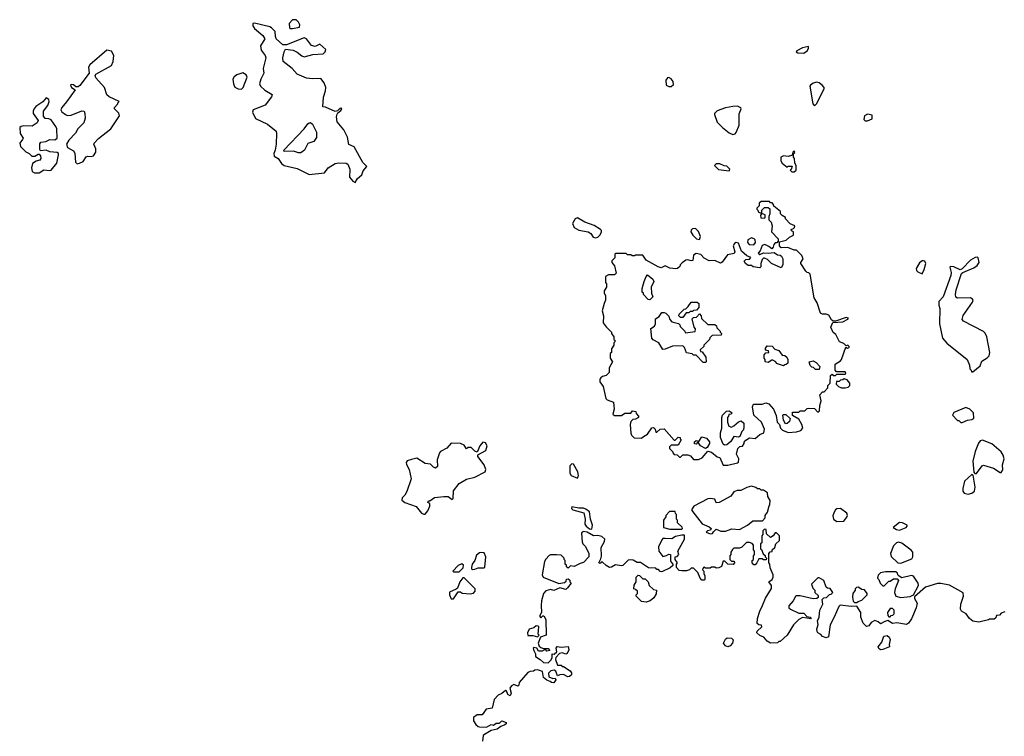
# Model space of a CAD drawing. Extents: x 2106670 to 2323771, y 35271 to 224896.
# Tile 105 of 256: x 2167870 to 2176190, y 99539 to 105598. Entities that reach past the tile are written whole.
import ezdxf

# ---------------------------------------------------------------- set-up
doc = ezdxf.new("R2010")
doc.units = 0

msp = doc.modelspace()

# ---------------------------------------------------------------- linework, layer by layer
at = {"layer": '0CON20XD'}
for points in [[(2170155, 105524.4), (2170175, 105524.4), (2170235.8, 105535), (2170236.5, 105555), (2170226.9, 105576.9), (2170207.6, 105597.6), (2170175, 105597.6), (2170148.2, 105565), (2170150, 105530), (2170155, 105524.4)], [(2170705, 104221.5), (2170725.3, 104255), (2170761.8, 104285), (2170771.4, 104318.6), (2170803.3, 104355), (2170770, 104390), (2170695, 104523.8), (2170651.7, 104541.7), (2170640, 104605), (2170610, 104665), (2170552.7, 104732.7), (2170547.5, 104775), (2170552, 104798), (2170559.3, 104810.7), (2170585, 104828.8), (2170591.2, 104845), (2170585, 104850), (2170575, 104845.8), (2170555, 104826.7), (2170535, 104821.2), (2170455, 104857.5), (2170431.7, 104861.7), (2170437.6, 104942.4), (2170454.2, 104995), (2170456, 105025), (2170442.7, 105062.7), (2170415, 105101.2), (2170345, 105098.1), (2170295, 105103.5), (2170215.7, 105135.7), (2170173.6, 105183.6), (2170097.5, 105245), (2170092.9, 105275), (2170103.8, 105326.2), (2170115, 105348), (2170180.3, 105340.3), (2170215, 105324), (2170255, 105292), (2170275, 105284.2), (2170346.6, 105303.4), (2170435, 105308.8), (2170452.7, 105325), (2170456.2, 105346.2), (2170405, 105390), (2170367.9, 105372.1), (2170335, 105379.1), (2170295, 105435.8), (2170275, 105444.3), (2170125, 105385.8), (2170095, 105385.8), (2170037.1, 105435), (2170030.5, 105455), (2170028.9, 105498.9), (2169999.1, 105529.1), (2169985, 105538), (2169855, 105568.8), (2169840, 105565), (2169839.2, 105545), (2169855, 105522.9), (2169923.3, 105463.3), (2169942.2, 105435), (2169904, 105376), (2169911.2, 105341.2), (2169945.5, 105295), (2169949.6, 105275), (2169926.9, 105185), (2169934.2, 105145), (2169908.1, 105095), (2169895.6, 105055), (2169904.2, 105035), (2169941.1, 105001.1), (2170003.8, 104965), (2169999.2, 104945), (2169945, 104876), (2169844.3, 104835.7), (2169836.2, 104815), (2169863.2, 104763.2), (2169965, 104714.4), (2170036, 104655), (2170041.2, 104635), (2170036, 104545), (2170030, 104495), (2170017.5, 104465), (2170020, 104445), (2170053.3, 104425), (2170082.6, 104382.6), (2170103.6, 104363.6), (2170215, 104340.8), (2170315, 104289.2), (2170445.8, 104304.2), (2170478, 104345), (2170535, 104380.6), (2170565, 104388.1), (2170627.5, 104385), (2170643.8, 104375), (2170658.8, 104335), (2170656.4, 104265), (2170685, 104231.8), (2170705, 104221.5)], [(2168355, 104380), (2168375, 104383.3), (2168405, 104400), (2168431.7, 104438.3), (2168445, 104443.3), (2168475, 104440), (2168495, 104447.5), (2168513.6, 104476.4), (2168513.8, 104505), (2168496.7, 104545), (2168498.8, 104555), (2168535, 104593.8), (2168640, 104675), (2168713.3, 104785), (2168708.3, 104808.3), (2168672.5, 104845), (2168670, 104855), (2168700, 104885), (2168700, 104895), (2168710, 104905), (2168625, 104946.7), (2168605, 104963.3), (2168585.8, 105025), (2168513.8, 105105), (2168506.7, 105125), (2168512.5, 105137.5), (2168645, 105210), (2168660.4, 105245), (2168665.8, 105295.8), (2168645, 105331.1), (2168605, 105340), (2168462.5, 105215), (2168452.5, 105195), (2168457.5, 105145), (2168379.3, 105040.7), (2168365, 105030), (2168345, 105030), (2168325, 105047.5), (2168305, 105050), (2168300, 105045), (2168307.5, 105025), (2168340, 105005), (2168266.5, 104903.5), (2168226.2, 104855), (2168218.8, 104835), (2168227.3, 104817.3), (2168257.1, 104797.1), (2168275, 104788.8), (2168305, 104790), (2168396, 104826), (2168413.8, 104823.8), (2168421.2, 104805), (2168422, 104765), (2168410.8, 104725), (2168362, 104675), (2168342.3, 104637.7), (2168285, 104578.8), (2168266, 104545), (2168275, 104517.5), (2168325, 104487.5), (2168335, 104470), (2168341.7, 104391.7), (2168355, 104380)], [(2174495, 105314.2), (2174523.8, 105335), (2174536.7, 105355), (2174535, 105370), (2174485, 105360), (2174437.5, 105335), (2174432.5, 105325), (2174446.1, 105316.1), (2174495, 105314.2)], [(2169745, 105009.2), (2169759.4, 105025), (2169792.7, 105112.7), (2169785, 105130), (2169755, 105146.9), (2169705, 105132.5), (2169681.9, 105115), (2169672.1, 105095), (2169676.2, 105055), (2169687.3, 105027.3), (2169715, 105013.1), (2169745, 105009.2)], [(2173355, 105032.5), (2173375, 105033.3), (2173395, 105050), (2173393.3, 105075), (2173375, 105096.7), (2173355, 105107.5), (2173343, 105107), (2173330, 105085), (2173332.5, 105045), (2173355, 105032.5)], [(2174585, 104870), (2174605, 104890), (2174667.5, 105015), (2174667.5, 105025), (2174652.5, 105045), (2174625, 105063.3), (2174605, 105068.8), (2174575, 105060), (2174552.5, 105045), (2174547.5, 105035), (2174572.5, 104885), (2174585, 104870)], [(2168035, 104304), (2168075, 104328.8), (2168125, 104322), (2168135, 104326.2), (2168184, 104385), (2168198, 104455), (2168198.8, 104465), (2168185.6, 104475.6), (2168125, 104480.8), (2168095, 104495.8), (2168045, 104487.5), (2168038.8, 104498.8), (2168040.9, 104549.1), (2168048, 104562), (2168091.5, 104568.5), (2168125, 104586), (2168168.3, 104581.7), (2168186.2, 104595), (2168183.6, 104673.6), (2168176.7, 104695), (2168135, 104750), (2168115, 104760), (2168085, 104762.5), (2168070.7, 104780.7), (2168070, 104825), (2168106.6, 104873.4), (2168119.2, 104905), (2168115, 104923.3), (2168095, 104936.7), (2168065.8, 104904.2), (2168005, 104864), (2167989.3, 104840.7), (2167982.9, 104825), (2167984.2, 104805), (2168026.4, 104746.4), (2168016.7, 104725), (2167975, 104696.2), (2167905, 104701.2), (2167882.5, 104695), (2167872.5, 104685), (2167874.4, 104634.4), (2167898, 104595), (2167895, 104583.3), (2167870, 104555), (2167877.5, 104525), (2167920.7, 104480.7), (2167950, 104465), (2167973, 104443), (2167997, 104443), (2168025, 104460), (2168035, 104460), (2168046.4, 104446.4), (2168047.5, 104425), (2168039.3, 104410.7), (2168009.3, 104400.7), (2167979.3, 104380.7), (2167970, 104345), (2167976.7, 104315), (2167995, 104304.2), (2168035, 104304)], [(2173895, 104626.7), (2173915, 104633.3), (2173925.6, 104644.4), (2173950, 104705), (2173949.5, 104800.5), (2173967.5, 104845), (2173963, 104853), (2173935, 104866.7), (2173895, 104863.3), (2173835, 104853.3), (2173765, 104827.5), (2173742.5, 104805), (2173740, 104795), (2173765, 104732.5), (2173807.5, 104685), (2173865, 104640), (2173895, 104626.7)], [(2175015, 104742.5), (2175035, 104743.3), (2175075, 104760), (2175075, 104790), (2175035, 104800), (2175007.5, 104785), (2175003.9, 104753.9), (2175015, 104742.5)], [(2170225, 104471.1), (2170184.6, 104484.6), (2170105, 104484), (2170103.3, 104495), (2170275, 104673.8), (2170305, 104717.5), (2170315, 104726.7), (2170327, 104727), (2170343.8, 104713.8), (2170378, 104648), (2170378.3, 104601.7), (2170355, 104566.7), (2170305, 104550), (2170276.2, 104495), (2170245, 104472.5), (2170225, 104471.1)], [(2174415, 104310), (2174430, 104325), (2174430, 104365), (2174420, 104385), (2174417.5, 104425), (2174410, 104435), (2174410, 104465), (2174420, 104475), (2174415, 104490), (2174403, 104477), (2174398.3, 104451.7), (2174391.7, 104448.3), (2174365, 104440), (2174325, 104447.5), (2174302.5, 104435), (2174302.5, 104405), (2174312.5, 104385), (2174355, 104350), (2174365, 104360), (2174398.3, 104358.3), (2174388.3, 104331.7), (2174380, 104325), (2174395, 104310), (2174415, 104310)], [(2173865, 104320), (2173870, 104335), (2173845, 104360), (2173823, 104363), (2173785, 104380), (2173755, 104380), (2173740, 104365), (2173775, 104330), (2173865, 104320)], [(2173815, 101830), (2173855, 101832.5), (2173935, 101850), (2173943, 101857), (2173946.7, 101885), (2173926, 101925), (2173938.3, 101971.7), (2173955, 101990), (2173978.3, 101991.7), (2173992.5, 102015), (2173993, 102027), (2174007, 102043), (2174038.3, 102061.7), (2174085, 102057.5), (2174125, 102090), (2174157.5, 102105), (2174162.5, 102135), (2174137.5, 102195), (2174073, 102253), (2174062.5, 102325), (2174071.7, 102348.3), (2174145, 102347.5), (2174175, 102357.5), (2174199.3, 102349.3), (2174240, 102305), (2174261.7, 102251.7), (2174270, 102195), (2174290, 102175), (2174300, 102145), (2174315, 102127.5), (2174365, 102107.5), (2174435, 102112.5), (2174470, 102125), (2174486.4, 102143.6), (2174480, 102175), (2174455, 102220), (2174401.7, 102251.7), (2174401.7, 102278.3), (2174455, 102280), (2174465, 102290), (2174505, 102290), (2174525, 102310), (2174535, 102312.5), (2174585, 102310), (2174615, 102280), (2174628.3, 102291.7), (2174630, 102335), (2174642.5, 102375), (2174630, 102425), (2174655, 102450), (2174668.3, 102451.7), (2174700, 102485), (2174700, 102505), (2174720, 102525), (2174721.7, 102588.3), (2174735, 102600), (2174745, 102590), (2174765, 102590), (2174775, 102600), (2174845, 102600), (2174850, 102605), (2174845, 102620), (2174771.7, 102621.7), (2174760, 102635), (2174760, 102685), (2174805, 102712.5), (2174813.3, 102725), (2174851.7, 102828.3), (2174865, 102820), (2174880, 102825), (2174880, 102835), (2174867, 102847), (2174855, 102840), (2174835, 102860), (2174797.5, 102875), (2174767.5, 102935), (2174744, 102954), (2174723, 102997), (2174741.7, 103038.3), (2174825, 103043.3), (2174867.5, 103065), (2174872.5, 103075), (2174855, 103080), (2174765, 103050), (2174745, 103050), (2174730.7, 103060.7), (2174708.3, 103098.3), (2174685, 103106.7), (2174655, 103107.5), (2174637.5, 103117.5), (2174607.5, 103205), (2174582.5, 103245), (2174550, 103445), (2174538.3, 103458.3), (2174525, 103460), (2174511.7, 103471.7), (2174470, 103535), (2174470, 103545), (2174490, 103575), (2174480, 103605), (2174435, 103650), (2174415, 103650), (2174361.7, 103671.7), (2174305, 103670), (2174290, 103685), (2174291.7, 103718.3), (2174347, 103733), (2174375, 103760), (2174410, 103775), (2174410, 103805), (2174391.7, 103811.7), (2174390, 103825), (2174408.3, 103831.7), (2174418.3, 103841.7), (2174420, 103855), (2174381.7, 103871.7), (2174340, 103915), (2174340, 103925), (2174311.7, 103941.7), (2174300, 103955), (2174300, 103975), (2174241.7, 104021.7), (2174240, 104035), (2174228.3, 104048.3), (2174215, 104050), (2174205, 104060), (2174135, 104060), (2174120, 104045), (2174120, 104025), (2174100, 104005), (2174100, 103995), (2174108.3, 103988.3), (2174111.7, 103971.7), (2174140, 103960), (2174130, 103945), (2174131.7, 103921.7), (2174165, 103920), (2174170, 103925), (2174168.3, 103948.3), (2174140, 103960), (2174141.7, 103988.3), (2174165, 104010), (2174195, 104010), (2174208.3, 103998.3), (2174210, 103955), (2174200, 103935), (2174200, 103905), (2174220, 103885), (2174227.5, 103855), (2174223, 103803), (2174280, 103745), (2174280, 103725), (2174268.3, 103711.7), (2174255, 103710), (2174241.7, 103698.3), (2174237, 103673), (2174225, 103660), (2174200.7, 103680.7), (2174166.4, 103696.4), (2174145, 103687.5), (2174127, 103643), (2174110, 103625), (2174125, 103612.5), (2174155, 103627.5), (2174195, 103623.3), (2174245, 103630), (2174275, 103610), (2174295, 103607.5), (2174308.3, 103598.3), (2174320, 103575), (2174320, 103525), (2174305, 103500), (2174222.5, 103535), (2174189.3, 103569.3), (2174165, 103580), (2174155, 103580), (2174145, 103570), (2174132.5, 103535), (2174131.7, 103508.3), (2174125, 103500), (2174068.3, 103508.3), (2174055, 103520), (2174025, 103520), (2174002.5, 103535), (2173992.5, 103555), (2174005, 103570), (2174038.3, 103571.7), (2174048.3, 103588.3), (2174015, 103600), (2173970.7, 103640.7), (2173945, 103707.5), (2173925, 103713.8), (2173910, 103705), (2173900, 103685), (2173913.3, 103635), (2173908.3, 103621.7), (2173851.7, 103608.3), (2173805, 103547.5), (2173791.7, 103538.3), (2173745, 103562.5), (2173695, 103560), (2173655, 103582.5), (2173625, 103612.5), (2173585, 103620), (2173563, 103607), (2173558.3, 103561.7), (2173545, 103557.5), (2173515, 103566.7), (2173500, 103565), (2173467, 103543), (2173450, 103525), (2173448.3, 103511.7), (2173430, 103495), (2173415, 103492.5), (2173365, 103497.5), (2173325, 103516.7), (2173289.3, 103500.7), (2173265, 103506.7), (2173163.9, 103563.9), (2173135, 103607.5), (2173072.5, 103607.5), (2173065, 103600), (2173045, 103600), (2173035, 103610), (2173005, 103610), (2172995, 103620), (2172905, 103620), (2172900, 103615), (2172900, 103585), (2172875, 103560), (2172872.5, 103545), (2172897, 103517), (2172910, 103455), (2172895, 103440), (2172845, 103440), (2172820, 103425), (2172820, 103375), (2172830, 103365), (2172830, 103335), (2172810, 103305), (2172810, 103285), (2172820, 103265), (2172820, 103225), (2172808.3, 103198.3), (2172792.5, 103135), (2172802.5, 103095), (2172800, 103035), (2172825, 103000), (2172870, 102955), (2172870, 102945), (2172890, 102915), (2172890, 102895), (2172898.3, 102888.3), (2172900, 102875), (2172890, 102865), (2172890, 102845), (2172870, 102815), (2172870, 102785), (2172860, 102775), (2172860, 102735), (2172880, 102705), (2172850, 102655), (2172850, 102615), (2172825, 102590), (2172795, 102580), (2172781.7, 102568.3), (2172773, 102557), (2172773, 102537), (2172800, 102495), (2172822.5, 102395), (2172835, 102382.5), (2172887.5, 102365), (2172892.5, 102305), (2172882.5, 102262.5), (2172895, 102250), (2172955, 102250), (2172985, 102270), (2173035, 102270), (2173048.3, 102291.7), (2173076.4, 102286.4), (2173078.3, 102268.3), (2173100, 102245), (2173100, 102235), (2173075, 102220), (2173051.7, 102218.3), (2173035, 102200), (2173027.5, 102175), (2173033, 102103), (2173040, 102085), (2173063, 102063), (2173125, 102060), (2173140, 102075), (2173176.4, 102093.6), (2173213, 102147), (2173225, 102150), (2173240, 102135), (2173245, 102110), (2173255, 102110), (2173283, 102137), (2173315, 102137.5), (2173401.7, 102041.7), (2173408.3, 102041.7), (2173435, 102067.5), (2173450, 102065), (2173450, 102055), (2173460, 102045), (2173435, 102000), (2173375, 102000), (2173360, 101985), (2173361.7, 101971.7), (2173390, 101945), (2173390, 101935), (2173401.7, 101921.7), (2173425, 101920), (2173445, 101900), (2173455, 101900), (2173475, 101920), (2173515, 101920), (2173539.3, 101909.3), (2173565, 101880), (2173605, 101880), (2173636.4, 101893.6), (2173685, 101950), (2173715, 101940), (2173765, 101902.5), (2173786.4, 101896.4), (2173815, 101830)], [(2172735, 103752.5), (2172755, 103760), (2172775, 103780), (2172787.5, 103805), (2172787.5, 103815), (2172777.5, 103825), (2172725, 103856.7), (2172646.4, 103886.4), (2172585, 103922.5), (2172563.3, 103915), (2172541.2, 103875), (2172555, 103840), (2172595, 103818.8), (2172673.6, 103803.6), (2172695, 103790), (2172715, 103760), (2172735, 103752.5)], [(2173615, 103740), (2173622.5, 103765), (2173607, 103807), (2173581.7, 103831.7), (2173555, 103830), (2173543, 103817), (2173542.5, 103805), (2173557.5, 103775), (2173590, 103745), (2173615, 103740)], [(2174075, 103693.3), (2174086.7, 103715), (2174084, 103735), (2174075.9, 103745.9), (2174055, 103752.9), (2174023.1, 103736.9), (2174020.8, 103715), (2174035, 103696.2), (2174075, 103693.3)], [(2175925, 102620), (2175985, 102670), (2176000.7, 102709.3), (2176045, 102737.5), (2176063.6, 102756.4), (2176067.5, 102785), (2176043.3, 102915), (2176028.3, 102948.3), (2176015, 102960), (2175845, 103050), (2175833, 103063), (2175843.9, 103096.1), (2175920.7, 103209.3), (2175926.7, 103225), (2175922.5, 103235), (2175905, 103246.2), (2175793.9, 103243.9), (2175781.7, 103251.7), (2175778, 103275), (2175784, 103315), (2175829.3, 103450.7), (2175839.3, 103460.7), (2175931.7, 103498.3), (2175961.7, 103518.3), (2175976.7, 103545), (2175970, 103585), (2175965, 103590), (2175945, 103587.5), (2175904.6, 103565.4), (2175835, 103492.5), (2175816.7, 103483.3), (2175765, 103506.7), (2175735, 103510), (2175730, 103505), (2175740.7, 103460.7), (2175738.8, 103435), (2175673.3, 103255), (2175637.5, 103215), (2175637.5, 103185), (2175646.7, 103155), (2175643.3, 103025), (2175667.5, 102905), (2175705, 102862.5), (2175877.5, 102725), (2175897, 102677), (2175900, 102645), (2175910, 102635), (2175911.7, 102621.7), (2175925, 102620)], [(2175495, 103450), (2175512.5, 103485), (2175526.7, 103535), (2175517.5, 103555), (2175505, 103558.8), (2175495, 103558), (2175475, 103541.2), (2175446.7, 103495), (2175448.3, 103478.3), (2175460, 103465), (2175495, 103450)], [(2173195, 103230), (2173181.7, 103231.7), (2173140, 103275), (2173140, 103285), (2173130, 103295), (2173130, 103325), (2173147.5, 103385), (2173163, 103427), (2173175, 103440), (2173220, 103405), (2173227.5, 103385), (2173207.5, 103335), (2173210, 103285), (2173220, 103255), (2173195, 103230)], [(2173475, 103080), (2173455, 103080), (2173440, 103095), (2173443, 103107), (2173485, 103150), (2173498.3, 103151.7), (2173518.3, 103171.7), (2173545, 103210), (2173595, 103210), (2173608.3, 103198.3), (2173610, 103165), (2173588.3, 103141.7), (2173565, 103140), (2173555, 103130), (2173535, 103130), (2173525, 103120), (2173501.7, 103118.3), (2173475, 103080)], [(2173665, 102700), (2173645, 102700), (2173585, 102760), (2173565, 102760), (2173551.7, 102771.7), (2173505, 102780), (2173487, 102827), (2173475, 102840), (2173385, 102837.5), (2173325, 102812.5), (2173305, 102810), (2173270, 102865), (2173221.7, 102891.7), (2173212.5, 102905), (2173203, 102987), (2173233, 103007), (2173242.5, 103025), (2173241.7, 103068.3), (2173273, 103087), (2173295, 103122.5), (2173315, 103122.5), (2173330, 103115), (2173355, 103090), (2173363, 103063), (2173381.7, 103041.7), (2173438.3, 103028.3), (2173448.3, 103018.3), (2173450, 103005), (2173490, 102965), (2173495, 102950), (2173578.3, 102961.7), (2173580, 102985), (2173568.3, 102998.3), (2173552.5, 103067.5), (2173565, 103080), (2173588.3, 103081.7), (2173615, 103110), (2173627.5, 103095), (2173631.7, 103071.7), (2173685, 103020), (2173745, 103020), (2173758.3, 103008.3), (2173761.7, 102991.7), (2173790, 102965), (2173790, 102955), (2173800, 102945), (2173798.3, 102931.7), (2173721.7, 102928.3), (2173701.7, 102908.3), (2173700, 102895), (2173650, 102845), (2173650, 102835), (2173620, 102805), (2173621.7, 102791.7), (2173638.3, 102788.3), (2173667.5, 102745), (2173670, 102705), (2173665, 102700)], [(2174325, 102670), (2174265, 102690), (2174260, 102705), (2174235, 102720), (2174225, 102720), (2174195, 102700), (2174170, 102705), (2174170, 102725), (2174160, 102735), (2174160, 102765), (2174175, 102780), (2174200, 102785), (2174198.3, 102798.3), (2174181.7, 102801.7), (2174170, 102815), (2174185, 102840), (2174228.3, 102838.3), (2174251.7, 102811.7), (2174285, 102800), (2174311.7, 102761.7), (2174335, 102757.5), (2174353, 102743), (2174360, 102725), (2174360, 102695), (2174348.3, 102681.7), (2174335, 102680), (2174325, 102670)], [(2174625, 102640), (2174595, 102640), (2174577, 102657), (2174565, 102660), (2174550, 102675), (2174540, 102705), (2174575, 102712.5), (2174599.3, 102699.3), (2174630, 102665), (2174625, 102640)], [(2174814.2, 102484.2), (2174845, 102484.5), (2174870, 102490), (2174883.8, 102505), (2174885.9, 102525.9), (2174863.6, 102553.6), (2174838.3, 102561.7), (2174825, 102552.5), (2174805, 102550), (2174795, 102540), (2174771.7, 102538.3), (2174770, 102515), (2174790, 102495), (2174814.2, 102484.2)], [(2173825, 102000), (2173815, 102010), (2173793.3, 102065), (2173792.5, 102105), (2173802.5, 102145), (2173802.5, 102235), (2173810, 102255), (2173843, 102287), (2173865, 102290), (2173890, 102275), (2173878.3, 102261.7), (2173861.7, 102258.3), (2173860, 102245), (2173850, 102235), (2173850, 102195), (2173861.7, 102161.7), (2173885, 102152.5), (2173905, 102162.5), (2173945, 102197.5), (2173967.5, 102207.5), (2173990, 102185), (2173990, 102155), (2173985, 102130), (2173972.5, 102115), (2173956.4, 102073.6), (2173945, 102067.5), (2173905, 102072.5), (2173879.5, 102030.5), (2173845, 102002.5), (2173825, 102000)], [(2174341.7, 102181.7), (2174323, 102213), (2174320, 102255), (2174325, 102260), (2174345, 102260), (2174380, 102225), (2174375, 102200), (2174355, 102182.5), (2174341.7, 102181.7)], [(2175835, 102192.5), (2175878.3, 102211.7), (2175915, 102217.5), (2175931.7, 102228.3), (2175930, 102275), (2175900, 102305), (2175865, 102320), (2175765, 102277.5), (2175752.5, 102255), (2175795, 102210), (2175805, 102210), (2175823, 102193), (2175835, 102192.5)], [(2171285, 101416), (2171295, 101418), (2171318, 101445), (2171336.2, 101485), (2171337, 101507), (2171320, 101515), (2171325, 101530), (2171335, 101530), (2171375, 101557.5), (2171455, 101566.7), (2171490, 101565), (2171525, 101540), (2171531.7, 101548.3), (2171536.2, 101615), (2171583.2, 101676.8), (2171645, 101714), (2171715, 101728.8), (2171803.3, 101775), (2171808.8, 101795), (2171796, 101835), (2171742.5, 101905), (2171742.5, 101917.5), (2171808.8, 101955), (2171821.2, 101995), (2171805, 102020), (2171783.9, 102026.1), (2171757.5, 101995), (2171735, 101940), (2171715, 101950), (2171685, 101981.2), (2171660, 101980), (2171645, 101970), (2171625, 102000), (2171595, 102014), (2171515, 102017.5), (2171479.2, 101975), (2171425, 101945.7), (2171417.5, 101935), (2171397.8, 101875), (2171401.2, 101818.8), (2171385, 101807.1), (2171365.5, 101815.5), (2171340.6, 101840.6), (2171295, 101845.6), (2171225, 101890), (2171181.9, 101878.1), (2171145, 101868), (2171136.2, 101855), (2171138.3, 101838.3), (2171160, 101795), (2171178.6, 101715), (2171140.7, 101609.3), (2171125, 101578.8), (2171101.2, 101555), (2171100, 101535), (2171125, 101515.7), (2171220.7, 101480.7), (2171265, 101426.2), (2171285, 101416)], [(2173665, 101972.5), (2173623.6, 101993.6), (2173605, 102020), (2173595, 102020), (2173585, 102010), (2173571.7, 102011.7), (2173571.7, 102028.3), (2173585, 102040), (2173608.3, 102031.7), (2173635, 102070), (2173675, 102060), (2173698.3, 102028.3), (2173700, 102015), (2173680, 101980), (2173665, 101972.5)], [(2175955, 101760), (2176002.5, 101825), (2176015, 101832.5), (2176100, 101805), (2176155, 101770), (2176165, 101770), (2176178.3, 101791.7), (2176174.3, 101835), (2176188, 101885), (2176180, 101915), (2176163, 101943), (2176085, 102012.5), (2176005, 102042.5), (2175985, 102037.5), (2175972.3, 102017.7), (2175944.2, 101945.8), (2175923.8, 101865), (2175933, 101773), (2175941.7, 101761.7), (2175955, 101760)], [(2172585, 101720), (2172592.5, 101745), (2172587.5, 101775), (2172549.3, 101839.3), (2172535, 101842.5), (2172520, 101825), (2172517.5, 101765), (2172530, 101745), (2172585, 101720)], [(2175885, 101587.5), (2175915, 101593.3), (2175938.3, 101611.7), (2175943.3, 101645), (2175927.5, 101747.5), (2175915, 101752.5), (2175853.9, 101696.1), (2175840, 101635), (2175840.7, 101610.7), (2175850, 101595), (2175885, 101587.5)], [(2173705, 101250), (2173725, 101252.5), (2173731.7, 101268.3), (2173755, 101290), (2173795, 101273.3), (2173835, 101273.3), (2173887, 101293), (2173951.7, 101288.3), (2174020, 101325), (2174065, 101360), (2174148.3, 101361.7), (2174170, 101385), (2174170, 101405), (2174190, 101435), (2174203, 101487), (2174210, 101495), (2174211.7, 101531.7), (2174192.5, 101565), (2174188.3, 101598.3), (2174155, 101620), (2174135, 101620), (2174125, 101630), (2174105, 101630), (2174091.7, 101641.7), (2174055, 101652.5), (2174015, 101642.5), (2173965, 101616.7), (2173933.9, 101616.1), (2173903.3, 101606.7), (2173880.7, 101569.3), (2173780, 101515), (2173755, 101513.3), (2173743, 101543), (2173705, 101550), (2173685, 101546.7), (2173567.5, 101485), (2173547.5, 101455), (2173557, 101437), (2173637.5, 101335), (2173695, 101311.2), (2173712.5, 101295), (2173708.3, 101281.7), (2173683, 101277), (2173670, 101265), (2173705, 101250)], [(2172705, 101290), (2172710, 101325), (2172693.8, 101375), (2172685, 101436.7), (2172655, 101460), (2172635, 101466.7), (2172595, 101467.5), (2172535, 101480), (2172533.8, 101465), (2172545, 101452.5), (2172638, 101428), (2172647.8, 101375), (2172645, 101332.5), (2172656.7, 101315), (2172685, 101292.5), (2172705, 101290)], [(2173465, 101290), (2173470, 101295), (2173468.3, 101308.3), (2173430, 101345), (2173430, 101365), (2173420, 101375), (2173420, 101415), (2173411.7, 101421.7), (2173408.3, 101438.3), (2173361.7, 101438.3), (2173330, 101405), (2173330, 101395), (2173310, 101365), (2173310, 101305), (2173365, 101290), (2173465, 101290)], [(2174775, 101356.2), (2174835, 101358.8), (2174859.5, 101390.5), (2174863.8, 101405), (2174860, 101425), (2174805.9, 101465.9), (2174775, 101463.3), (2174762.5, 101455), (2174751.2, 101435), (2174741.7, 101401.7), (2174746.2, 101375), (2174775, 101356.2)], [(2175305, 101282.5), (2175360, 101305), (2175370, 101315), (2175370, 101325), (2175330, 101345), (2175305, 101347.5), (2175250, 101305), (2175278.3, 101288.3), (2175305, 101282.5)], [(2174147.5, 100645), (2174173, 100707), (2174221.7, 100788.3), (2174222.5, 100815), (2174200, 100845), (2174227.5, 100865), (2174237.5, 100885), (2174237.5, 100905), (2174213, 100963), (2174210, 100995), (2174200, 101005), (2174200, 101085), (2174211.7, 101098.3), (2174228.3, 101101.7), (2174230, 101115), (2174250, 101135), (2174260, 101165), (2174290, 101195), (2174290, 101235), (2174265, 101260), (2174255, 101260), (2174236.4, 101233.6), (2174215, 101220), (2174181.7, 101251.7), (2174178.3, 101288.3), (2174165, 101290), (2174150, 101275), (2174150, 101245), (2174140, 101235), (2174140, 101175), (2174130, 101165), (2174130, 101125), (2174138.3, 101118.3), (2174151.7, 101081.7), (2174168.3, 101068.3), (2174170, 101055), (2174180, 101045), (2174178.3, 101031.7), (2174155, 101030), (2174145, 101040), (2174115, 101040), (2174100, 101005), (2174085, 100990), (2174075, 100990), (2174060, 101005), (2174060, 101025), (2174070, 101035), (2174070, 101065), (2174080, 101075), (2174080, 101105), (2174070, 101115), (2174070, 101155), (2174058.3, 101168.3), (2174037, 101177), (2174013, 101177), (2173971.7, 101138.3), (2173951.7, 101128.3), (2173905, 101130), (2173893, 101117), (2173880, 101095), (2173880, 101075), (2173870, 101065), (2173870, 101035), (2173885, 101020), (2173908.3, 101018.3), (2173910, 101005), (2173898.3, 100991.7), (2173853, 100993), (2173828.3, 101018.3), (2173815, 101020), (2173800, 100975), (2173777, 100963), (2173755, 100960), (2173745, 100970), (2173715, 100970), (2173705, 100960), (2173665, 100960), (2173651.7, 100968.3), (2173641.7, 100958.3), (2173640, 100945), (2173650, 100935), (2173650, 100915), (2173660, 100895), (2173660, 100865), (2173655, 100860), (2173635, 100860), (2173620, 100875), (2173600, 100925), (2173565, 100960), (2173545, 100960), (2173530, 100945), (2173505, 100937.5), (2173465, 100937.5), (2173441.7, 100941.7), (2173420, 100965), (2173420, 100995), (2173430, 101005), (2173410, 101035), (2173410, 101055), (2173425, 101060), (2173440, 101075), (2173432.5, 101105), (2173487.5, 101205), (2173488.3, 101238.3), (2173465, 101240), (2173413, 101227), (2173381.7, 101208.3), (2173325, 101212.5), (2173305, 101210), (2173295, 101200), (2173268.3, 101141.7), (2173270, 101105), (2173305, 101060), (2173335, 101067.5), (2173355, 101080), (2173370, 101075), (2173370, 101025), (2173375, 101010), (2173390, 100995), (2173388.3, 100981.7), (2173367, 100963), (2173295, 100930), (2173281.7, 100931.7), (2173268.3, 100948.3), (2173255, 100950), (2173245, 100960), (2173183, 100963), (2173117, 101007), (2173088.3, 101008.3), (2173055, 101027.5), (2173035, 101030), (2173011.7, 101028.3), (2172967, 100983), (2172955, 100980), (2172905, 100990), (2172871.7, 100968.3), (2172855, 100967.5), (2172825, 100982.5), (2172795, 101010), (2172785, 101010), (2172775, 101000), (2172762.5, 101005), (2172781.7, 101038.3), (2172786.7, 101063.3), (2172783.8, 101135), (2172810.8, 101185), (2172813.8, 101205), (2172788.7, 101228.7), (2172755, 101235.8), (2172720, 101235), (2172663.9, 101263.9), (2172635, 101270), (2172622.5, 101265), (2172618.8, 101255), (2172623.9, 101183.9), (2172630, 101165), (2172650, 101145), (2172680, 101085), (2172680, 101055), (2172635, 101007.5), (2172605, 101000), (2172556.4, 100973.6), (2172525, 100980), (2172505, 100960), (2172491.7, 100971.7), (2172490, 100985), (2172480, 100995), (2172480, 101025), (2172470, 101035), (2172470, 101045), (2172445, 101070), (2172405, 101072.5), (2172355, 101072.5), (2172345, 101067.5), (2172315, 101036.7), (2172304.3, 101015.7), (2172284, 100905), (2172293.6, 100883.6), (2172425, 100830), (2172475, 100840), (2172488.3, 100851.7), (2172491.7, 100868.3), (2172505, 100870), (2172518.3, 100858.3), (2172520, 100845), (2172530, 100835), (2172500, 100795), (2172485, 100780), (2172435, 100793.8), (2172385, 100772.5), (2172355, 100781.2), (2172315, 100768), (2172295, 100747.5), (2172280.6, 100685), (2172276.2, 100646.2), (2172280, 100585), (2172262.5, 100555), (2172275, 100540), (2172291.7, 100558.3), (2172298.3, 100558.3), (2172317, 100527), (2172320, 100395), (2172271.7, 100378.3), (2172250, 100325), (2172260, 100300), (2172275, 100290), (2172295, 100280), (2172335, 100280), (2172350, 100265), (2172325, 100260), (2172315, 100270), (2172305, 100270), (2172285, 100260), (2172255, 100260), (2172240, 100285), (2172215, 100290), (2172210, 100285), (2172213.3, 100265), (2172230, 100235), (2172230, 100215), (2172269.3, 100189.3), (2172295, 100162.5), (2172335, 100160), (2172360, 100185), (2172370, 100205), (2172370, 100235), (2172387, 100233), (2172408, 100252), (2172403.3, 100285), (2172410.7, 100299.3), (2172445, 100293.8), (2172505, 100297.5), (2172509.3, 100270.7), (2172495, 100240), (2172485, 100232.5), (2172455, 100243.8), (2172431.7, 100238.3), (2172400, 100205), (2172398.3, 100188.3), (2172415, 100140), (2172445, 100140), (2172455, 100130), (2172465, 100130), (2172523, 100093), (2172533.3, 100075), (2172532.5, 100057.5), (2172515, 100043.3), (2172503, 100043), (2172465, 100062.5), (2172435, 100060), (2172415, 100050), (2172400, 100090), (2172386.7, 100096.7), (2172358.3, 100091.7), (2172338.3, 100071.7), (2172341.7, 100041.7), (2172375, 100027.5), (2172395, 100030), (2172400, 100015), (2172385, 99990), (2172365, 99992.5), (2172353, 100003), (2172323.9, 100013.9), (2172297.5, 100035), (2172287, 100087), (2172245, 100100), (2172223, 100097), (2172211.7, 100088.3), (2172183, 100087), (2172165, 100077.5), (2172090, 99995), (2172087.5, 99972.5), (2172078.3, 99961.7), (2172045, 99976.7), (2172025, 99966.7), (2172012.5, 99945), (2172022.5, 99905), (2172015, 99880), (2171995, 99893.3), (2171983.3, 99923.3), (2171975, 99926.7), (2171945, 99901.4), (2171912.9, 99887.1), (2171879.7, 99850.3), (2171863.3, 99776.7), (2171811.2, 99768.8), (2171778.3, 99721.7), (2171735, 99720), (2171705, 99697.5), (2171705, 99670), (2171725, 99640), (2171743, 99623), (2171755, 99620), (2171815, 99616.7), (2171855, 99640), (2171875, 99632.5), (2171895, 99650), (2171925, 99650), (2171945, 99670), (2171980, 99655), (2171980, 99645), (2171970, 99635), (2171935, 99622.5), (2171905, 99600), (2171855, 99586.7), (2171797.5, 99555), (2171787.5, 99545), (2171781.7, 99498.3)], [(2175315, 101002.5), (2175409.3, 101040.7), (2175417.5, 101055), (2175417.5, 101095), (2175403, 101113), (2175325, 101172.5), (2175295, 101180), (2175280, 101175), (2175255, 101150), (2175227.5, 101085), (2175235, 101060), (2175290, 101005), (2175315, 101002.5)], [(2171695, 100950), (2171715, 100953.3), (2171745, 100962.5), (2171795, 100962.5), (2171801.2, 100968.8), (2171807.8, 101055), (2171795, 101090), (2171775, 101093.8), (2171755, 101088.8), (2171729.3, 101070.7), (2171715.9, 101024.1), (2171693.8, 100995), (2171686.7, 100965), (2171687.5, 100955), (2171695, 100950)], [(2171585, 100930), (2171616.4, 100963.6), (2171620, 100985), (2171606.4, 100996.4), (2171575, 100982.5), (2171530, 100935), (2171535, 100930), (2171585, 100930)], [(2175315, 100713.8), (2175395, 100720), (2175423.8, 100736.2), (2175466, 100815), (2175461.2, 100835), (2175421.7, 100891.7), (2175405, 100898.8), (2175325, 100877.5), (2175301.7, 100891.7), (2175290, 100905), (2175288.3, 100918.3), (2175275, 100930), (2175185, 100930), (2175145, 100920), (2175125, 100900), (2175120, 100875), (2175130, 100865), (2175140, 100835), (2175165, 100810), (2175175, 100810), (2175215, 100850), (2175225, 100850), (2175255, 100870), (2175285, 100870), (2175297.5, 100857.5), (2175266.7, 100785), (2175263.3, 100755), (2175275, 100722.5), (2175315, 100713.8)], [(2171515, 100700), (2171535, 100702.5), (2171575, 100760), (2171595, 100760), (2171608.3, 100748.3), (2171676.4, 100743.6), (2171705, 100750), (2171720, 100765), (2171720, 100785), (2171625, 100880), (2171615, 100880), (2171590, 100845), (2171568.3, 100791.7), (2171558.3, 100781.7), (2171503, 100757), (2171503.3, 100735), (2171515, 100700)], [(2173165, 100672.5), (2173125, 100680), (2173080, 100725), (2173080, 100735), (2173090, 100745), (2173090, 100765), (2173075, 100780), (2173060, 100785), (2173063, 100817), (2173080, 100845), (2173080, 100885), (2173095, 100900), (2173108.3, 100898.3), (2173135, 100870), (2173155, 100870), (2173180, 100845), (2173190, 100815), (2173225, 100780), (2173250, 100775), (2173247, 100743), (2173229.3, 100710.7), (2173197, 100683), (2173165, 100672.5)], [(2176195, 100590), (2176165, 100580), (2176148.3, 100561.7), (2176125, 100560), (2176118.3, 100541.7), (2176105, 100530), (2176065, 100530), (2176057, 100523), (2175975, 100503.8), (2175925, 100513.3), (2175897.5, 100535), (2175867.5, 100575), (2175828.3, 100598.3), (2175818.8, 100615), (2175821.9, 100655), (2175845.7, 100725), (2175841.2, 100751.2), (2175726.2, 100816.2), (2175655, 100830), (2175625, 100830), (2175525, 100800), (2175431.7, 100718.3), (2175432.5, 100705), (2175453.3, 100665), (2175446.2, 100625), (2175405, 100532.5), (2175381.2, 100495), (2175365, 100483.8), (2175283, 100497), (2175245, 100492.5), (2175205, 100517.5), (2175179.3, 100510.7), (2175145, 100490), (2175125, 100507.5), (2175095, 100517.5), (2175065, 100502.5), (2175045, 100472.5), (2175025, 100467.5), (2174996.4, 100496.4), (2174977.5, 100545), (2174977, 100587), (2174945, 100640), (2174895, 100637.5), (2174803, 100647), (2174792.5, 100635), (2174753.3, 100545), (2174718.3, 100481.7), (2174705, 100380), (2174685, 100372.5), (2174655, 100382.5), (2174639.3, 100399.3), (2174613.6, 100413.6), (2174607.5, 100425), (2174606.7, 100445), (2174617.5, 100485), (2174612.5, 100515), (2174626.7, 100545), (2174631.2, 100605), (2174657.5, 100655), (2174650, 100695), (2174665, 100710), (2174688.3, 100711.7), (2174711.7, 100738.3), (2174728.3, 100741.7), (2174740, 100755), (2174718.3, 100788.3), (2174695, 100790), (2174685, 100800), (2174666.4, 100856.4), (2174625, 100880), (2174615, 100880), (2174560, 100825), (2174571.7, 100791.7), (2174590, 100775), (2174590, 100755), (2174618.3, 100728.3), (2174618.3, 100711.7), (2174607, 100703), (2174575, 100700), (2174465, 100727.5), (2174435, 100727.5), (2174425, 100720), (2174406.4, 100683.6), (2174368.3, 100641.7), (2174370, 100625), (2174383, 100613), (2174455, 100580), (2174495, 100580), (2174521.7, 100551.7), (2174550, 100545), (2174558.3, 100531.7), (2174485, 100542.5), (2174455, 100527.5), (2174409.3, 100480.7), (2174356.4, 100393.6), (2174295, 100340), (2174285, 100340), (2174275, 100330), (2174215, 100327.5), (2174185, 100342.5), (2174158.3, 100378.3), (2174125, 100390), (2174100, 100415), (2174101.7, 100428.3), (2174140, 100465), (2174138.3, 100478.3), (2174115, 100480), (2174103, 100493), (2174103.3, 100535), (2174123, 100597), (2174147.5, 100645)], [(2174945, 100670), (2174955, 100680), (2174985, 100690), (2175030, 100735), (2175030, 100745), (2175008.3, 100778.3), (2174985, 100780), (2174955, 100800), (2174941.7, 100798.3), (2174930, 100785), (2174930, 100775), (2174910, 100745), (2174907.5, 100715), (2174911.7, 100681.7), (2174925, 100670), (2174945, 100670)], [(2175225, 100550), (2175235, 100560), (2175248.3, 100561.7), (2175260, 100575), (2175260, 100605), (2175245, 100620), (2175225, 100620), (2175202.5, 100585), (2175205, 100560), (2175215, 100550), (2175225, 100550)], [(2172245, 100380), (2172260, 100395), (2172252.5, 100402.5), (2172256.7, 100465), (2172251.2, 100471.2), (2172235, 100473.8), (2172214.3, 100455.7), (2172175, 100444), (2172161.9, 100415), (2172165, 100390), (2172205, 100390), (2172245, 100380)], [(2173855, 100296.7), (2173835, 100303.3), (2173817.5, 100325), (2173835, 100360), (2173848.3, 100371.7), (2173885, 100370), (2173900, 100355), (2173893.3, 100325), (2173875, 100303.3), (2173855, 100296.7)], [(2175145, 100270), (2175130.5, 100280.5), (2175123.3, 100295), (2175156.7, 100335), (2175173.6, 100386.4), (2175201.7, 100391.7), (2175218.3, 100378.3), (2175226.4, 100356.4), (2175217.5, 100315), (2175220, 100295), (2175165, 100272.5), (2175145, 100270)]]:
    msp.add_lwpolyline(points, dxfattribs=at)

doc.saveas('drawing.dxf')
